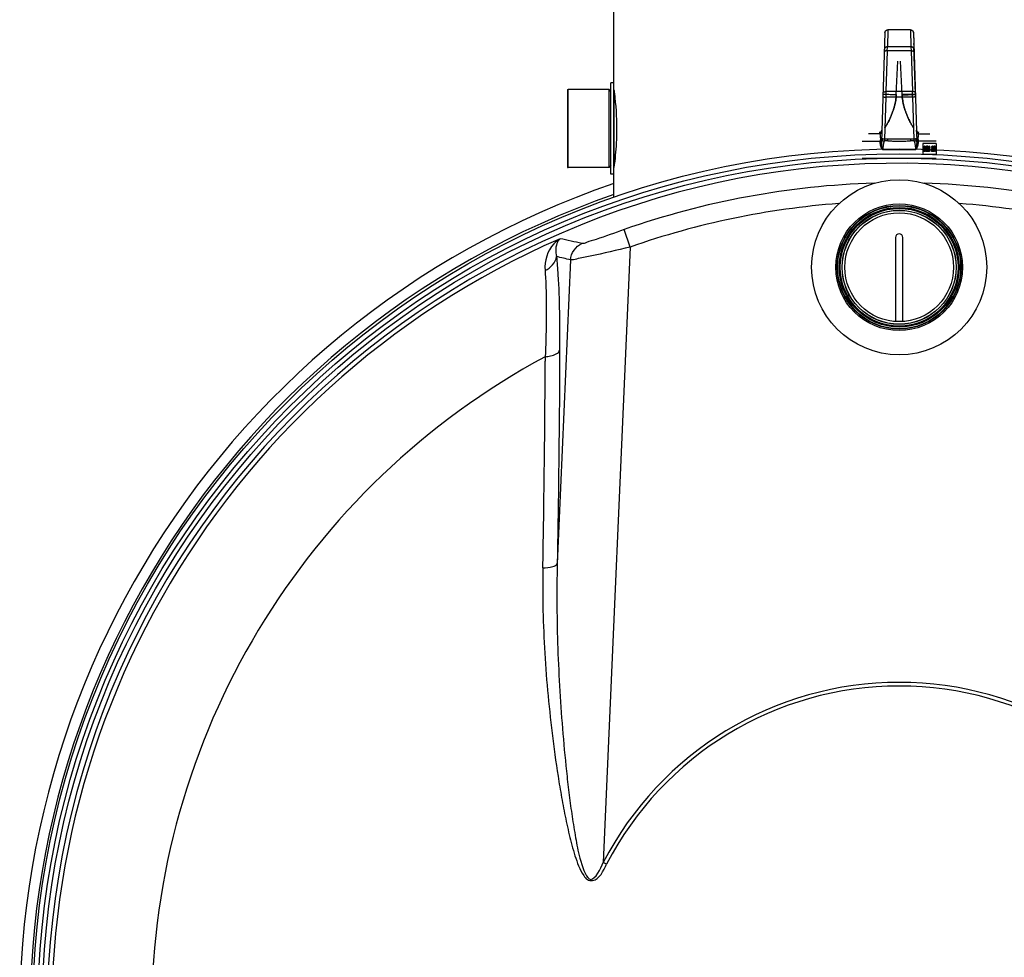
# Model space of a CAD drawing. Header units: millimetres. Extents: x 0 to 297, y 0 to 210.
# Tile 17 of 20: x 216 to 234, y 162 to 179. Entities that reach past the tile are written whole.
import ezdxf

# ---------------------------------------------------------------- set-up
doc = ezdxf.new("R2010")
doc.units = ezdxf.units.MM
doc.header["$LTSCALE"] = 16.335
doc.layers.get('0').update_dxf_attribs({"linetype": 'CONTINUOUS'})
for name, color, linetype in [('001-M31079-X02', 7, 'CONTINUOUS'), ('01_GLOBAL', 7, 'CONTINUOUS'), ('08_SURFACES', 7, 'CONTINUOUS'), ('AXES_REF', 7, 'CONTINUOUS')]:
    doc.layers.add(name, color=color, linetype=linetype)

msp = doc.modelspace()

# ---------------------------------------------------------------- linework, layer by layer
at = {"color": 7, "linetype": 'Continuous'}
for p, q in [((226.989, 176.503), (226.989, 178.243)), ((227.045, 178.243), (226.989, 178.243)), ((227.045, 176.503), (227.045, 178.243)), ((226.175, 176.627), (226.175, 178.119)), ((226.953, 178.115), (226.175, 178.119)), ((226.953, 176.63), (226.953, 178.115)), ((226.989, 178.08), (226.953, 178.115)), ((226.953, 176.63), (226.175, 176.627)), ((226.989, 176.666), (226.953, 176.63)), ((227.045, 176.503), (226.989, 176.503)), ((232.419, 175.294), (232.419, 173.69)), ((232.561, 173.69), (232.561, 175.294))]:
    msp.add_line(p, q, dxfattribs=at)
at = {"color": 9, "linetype": 'Continuous'}
for p, q in [((227.052, 176.684), (227.052, 178.061)), ((227.355, 175.11), (227.239, 175.444)), ((227.355, 175.11), (226.843, 163.365)), ((226.216, 174.866), (225.963, 169.067)), ((225.734, 173.016), (225.734, 172.932)), ((226.906, 163.332), (226.843, 163.365))]:
    msp.add_line(p, q, dxfattribs=at)
at = {"color": 7, "linetype": 'Continuous'}
for centre, radius in [((232.49, 160.444), 16.54), ((232.49, 160.444), 16.363), ((232.49, 174.725), 1.209), ((232.49, 174.725), 1.181), ((232.49, 174.725), 1.143), ((232.49, 174.725), 1.131), ((232.49, 174.725), 1.124), ((232.49, 174.725), 1.089), ((232.49, 174.725), 1.086), ((232.49, 174.725), 1.038)]:
    msp.add_circle(centre, radius, dxfattribs=at)
at = {"color": 9, "linetype": 'Continuous'}
for centre, radius in [((232.49, 160.444), 16.446), ((232.49, 174.725), 1.174)]:
    msp.add_circle(centre, radius, dxfattribs=at)
at = {"color": 7, "linetype": 'Continuous'}
for centre, radius, start, end in [((232.49, 160.444), 16.264, 262.157, 262.0955), ((232.49, 160.444), 16.788, 108.9261, 270), ((232.49, 175.294), 0.0707, 0, 180)]:
    msp.add_arc(centre, radius, start, end, dxfattribs=at)
at = {"color": 9, "linetype": 'Continuous'}
for centre, radius, start, end in [((232.49, 160.444), 15.893, 91.7143, 109.2953), ((232.49, 160.444), 15.893, 70.7047, 88.2848), ((232.49, 160.444), 15.54, 94.2387, 109.2953), ((232.49, 160.444), 15.54, 70.7047, 85.7616), ((232.49, 160.444), 16.178, 113.5873, 261.134), ((221.341, 153.188), 22.572, 76.9581, 78.0437), ((221.012, 153.437), 22.052, 76.3494, 77.0647), ((-45.91, 174.079), 271.646, 359.21219, 359.7581), ((-67.624, 174.357), 293.362, 358.95085, 359.21626), ((232.49, 160.444), 6.358, 27.3483, 152.6517), ((232.49, 160.444), 6.287, 27.3483, 152.6517)]:
    msp.add_arc(centre, radius, start, end, dxfattribs=at)
at = {"color": 7, "linetype": 'Continuous'}
for points, knots in [([(227.045, 178.114), (227.048, 178.092), (227.08, 177.846), (227.096, 177.598), (227.096, 177.373)], [0, 0, 0, 0, 0.091641, 1, 1, 1, 1]), ([(227.096, 177.373), (227.096, 177.281), (227.09, 177.033), (227.066, 176.786), (227.045, 176.631)], [0, 0, 0, 0, 0.37009, 1, 1, 1, 1])]:
    msp.add_open_spline(points, degree=3, knots=knots, dxfattribs=at)
at = {"color": 9, "linetype": 'Continuous'}
for points, knots in [([(227.239, 175.444), (227.061, 175.382), (226.821, 175.286), (226.556, 175.215), (226.463, 175.171), (226.434, 175.178)], [0, 0, 0, 0, 0.665154, 0.896249, 1, 1, 1, 1]), ([(226.017, 175.27), (225.972, 175.243), (225.792, 175.096), (225.715, 174.842), (225.73, 174.665)], [0, 0, 0, 0, 0.227163, 1, 1, 1, 1]), ([(226.017, 175.27), (225.999, 175.254), (225.927, 175.157), (225.925, 175.022), (225.949, 174.93)], [0, 0, 0, 0, 0.197709, 1, 1, 1, 1]), ([(227.355, 175.11), (227.1, 175.052), (226.759, 174.963), (226.382, 174.898), (226.255, 174.859), (226.216, 174.866)], [0, 0, 0, 0, 0.673757, 0.899264, 1, 1, 1, 1]), ([(225.949, 174.93), (225.961, 174.815), (226.006, 174.22), (226.011, 173.624), (226.009, 173.144)], [0, 0, 0, 0, 0.194185, 1, 1, 1, 1]), ([(225.73, 174.665), (225.739, 174.559), (225.765, 174.009), (225.752, 173.459), (225.734, 173.016)], [0, 0, 0, 0, 0.194424, 1, 1, 1, 1]), ([(225.734, 173.016), (225.769, 173.019), (225.864, 173.035), (225.993, 173.078), (226.009, 173.144)], [0, 0, 0, 0, 0.336112, 1, 1, 1, 1]), ([(226.009, 173.144), (226.008, 172.811), (226, 171.452), (225.982, 170.094), (225.963, 169.067)], [0, 0, 0, 0, 0.244793, 1, 1, 1, 1]), ([(225.689, 168.985), (225.679, 168.444), (225.7, 167.629), (225.784, 166.544), (225.874, 165.727), (225.97, 165.046), (226.064, 164.502), (226.144, 164.095), (226.24, 163.692), (226.338, 163.358), (226.445, 163.142), (226.53, 163.027), (226.756, 162.993), (226.843, 163.21), (226.906, 163.332)], [0, 0, 0, 0, 0.247063, 0.371579, 0.496694, 0.622351, 0.68536, 0.748466, 0.811641, 0.874788, 0.906204, 0.922182, 0.937441, 1, 1, 1, 1]), ([(225.689, 168.985), (225.752, 168.988), (225.84, 168.999), (225.952, 169.035), (225.963, 169.067)], [0, 0, 0, 0, 0.649615, 1, 1, 1, 1]), ([(225.963, 169.067), (225.95, 168.527), (225.958, 167.715), (226.009, 166.633), (226.068, 165.818), (226.133, 165.14), (226.198, 164.597), (226.252, 164.194), (226.324, 163.774), (226.388, 163.434), (226.589, 162.846), (226.793, 163.241), (226.843, 163.365)], [0, 0, 0, 0, 0.249087, 0.374206, 0.499675, 0.625458, 0.688455, 0.751509, 0.814604, 0.877681, 0.938403, 1, 1, 1, 1])]:
    msp.add_open_spline(points, degree=3, knots=knots, dxfattribs=at)
for points in [[(226.216, 174.866), (226.222, 174.993), (226.317, 175.129), (226.434, 175.178)], [(225.73, 174.665), (225.837, 174.706), (225.938, 174.816), (225.949, 174.93)]]:
    msp.add_open_spline(points, degree=3, dxfattribs=at)
at = {"layer": '001-M31079-X02', "color": 9, "linetype": 'Continuous'}
for p, q in [((232.219, 179.206), (232.15, 177.114)), ((232.219, 179.206), (232.219, 179.212)), ((232.276, 179.256), (232.265, 178.933)), ((232.276, 179.256), (232.276, 179.266)), ((232.276, 179.256), (232.276, 179.266)), ((232.705, 179.256), (232.276, 179.256)), ((232.705, 179.256), (232.705, 179.266)), ((232.705, 179.256), (232.705, 179.266)), ((232.705, 179.256), (232.715, 178.933)), ((232.263, 178.857), (232.265, 178.933)), ((232.715, 178.933), (232.265, 178.933)), ((232.715, 178.933), (232.717, 178.857)), ((232.263, 178.857), (232.238, 178.077)), ((232.717, 178.857), (232.263, 178.857)), ((232.717, 178.857), (232.743, 178.077)), ((232.18, 178.032), (232.435, 178.023)), ((232.238, 178.077), (232.236, 177.969)), ((232.743, 178.077), (232.238, 178.077)), ((232.8, 178.032), (232.546, 178.023)), ((232.745, 177.969), (232.743, 178.077)), ((232.236, 177.969), (232.209, 177.171)), ((232.745, 177.969), (232.236, 177.969)), ((232.745, 177.969), (232.771, 177.171)), ((232.118, 177.274), (231.902, 177.274)), ((232.158, 177.342), (232.158, 177.342)), ((232.158, 177.342), (232.158, 177.342)), ((232.823, 177.342), (232.823, 177.342)), ((232.862, 177.274), (233.078, 177.274)), ((231.783, 177.134), (232.13, 177.134)), ((232.209, 177.171), (232.209, 177.136)), ((232.274, 177.171), (232.209, 177.171)), ((232.274, 177.136), (232.209, 177.136)), ((232.274, 177.136), (232.274, 177.171)), ((232.706, 177.171), (232.706, 177.136)), ((232.771, 177.171), (232.706, 177.171)), ((232.771, 177.136), (232.706, 177.136)), ((232.771, 177.171), (232.771, 177.136)), ((233.197, 177.134), (232.851, 177.134)), ((232.804, 176.966), (232.177, 176.966))]:
    msp.add_line(p, q, dxfattribs=at)
at = {"layer": '001-M31079-X02', "color": 7, "linetype": 'Continuous'}
for p, q in [((232.761, 179.206), (232.761, 179.212)), ((232.761, 179.212), (232.83, 177.114)), ((232.765, 179.106), (232.765, 179.103)), ((232.773, 179.106), (232.765, 179.106)), ((232.765, 179.103), (232.765, 179.097)), ((232.773, 179.103), (232.765, 179.103)), ((232.773, 179.097), (232.765, 179.097)), ((232.773, 179.094), (232.765, 179.094)), ((232.773, 179.091), (232.765, 179.091)), ((232.773, 179.088), (232.765, 179.088)), ((232.773, 179.085), (232.765, 179.085)), ((232.773, 179.082), (232.765, 179.082)), ((232.773, 179.079), (232.765, 179.079)), ((232.773, 179.073), (232.766, 179.073)), ((232.773, 179.07), (232.766, 179.07)), ((232.773, 179.064), (232.766, 179.064)), ((232.773, 179.061), (232.766, 179.061)), ((232.773, 179.058), (232.766, 179.058)), ((232.773, 179.055), (232.766, 179.055)), ((232.773, 179.052), (232.766, 179.052)), ((232.773, 179.049), (232.766, 179.049)), ((232.773, 179.046), (232.767, 179.046)), ((232.767, 179.04), (232.767, 179.034)), ((232.773, 179.04), (232.767, 179.04)), ((232.773, 179.034), (232.767, 179.034)), ((232.773, 179.028), (232.767, 179.028)), ((232.773, 179.013), (232.768, 179.013)), ((232.773, 179.001), (232.768, 179.001)), ((232.773, 178.998), (232.768, 178.998)), ((232.768, 178.99), (232.768, 178.995)), ((232.773, 178.995), (232.768, 178.995)), ((232.768, 178.992), (232.768, 178.986)), ((232.773, 178.992), (232.768, 178.992)), ((232.773, 178.99), (232.768, 178.99)), ((232.773, 178.986), (232.768, 178.986)), ((232.773, 178.988), (232.769, 178.988)), ((232.769, 178.986), (232.769, 178.983)), ((232.773, 178.983), (232.769, 178.983)), ((232.769, 178.97), (232.769, 178.977)), ((232.773, 178.977), (232.769, 178.977)), ((232.773, 178.975), (232.769, 178.975)), ((232.769, 178.974), (232.769, 178.968)), ((232.773, 178.974), (232.769, 178.974)), ((232.773, 178.97), (232.769, 178.97)), ((232.773, 178.969), (232.769, 178.969)), ((232.769, 178.968), (232.769, 178.965)), ((232.773, 178.968), (232.769, 178.968)), ((232.773, 178.965), (232.769, 178.965)), ((232.773, 178.964), (232.769, 178.964)), ((232.773, 178.959), (232.769, 178.959)), ((232.773, 178.958), (232.769, 178.958)), ((232.773, 178.949), (232.77, 178.949)), ((232.77, 178.949), (232.773, 178.949)), ((232.773, 179.106), (232.773, 178.977)), ((232.773, 178.977), (232.773, 178.85)), ((232.8, 178.032), (232.771, 178.922)), ((232.8, 178.032), (232.771, 178.922)), ((232.773, 178.919), (232.771, 178.919)), ((232.771, 178.917), (232.771, 178.911)), ((232.773, 178.917), (232.771, 178.917)), ((232.771, 178.909), (232.771, 178.912)), ((232.773, 178.912), (232.771, 178.912)), ((232.773, 178.911), (232.771, 178.911)), ((232.771, 178.909), (232.773, 178.909)), ((232.773, 178.907), (232.771, 178.907)), ((232.771, 178.898), (232.771, 178.906)), ((232.773, 178.906), (232.771, 178.906)), ((232.773, 178.903), (232.771, 178.903)), ((232.771, 178.902), (232.771, 178.897)), ((232.773, 178.902), (232.771, 178.902)), ((232.773, 178.9), (232.771, 178.9)), ((232.773, 178.898), (232.771, 178.898)), ((232.773, 178.897), (232.772, 178.897)), ((232.773, 178.896), (232.772, 178.896)), ((232.773, 178.855), (232.772, 178.891)), ((232.773, 178.891), (232.772, 178.891)), ((232.773, 178.884), (232.772, 178.884)), ((232.773, 178.88), (232.772, 178.88)), ((232.772, 178.871), (232.773, 178.856)), ((232.773, 178.871), (232.772, 178.871)), ((232.773, 178.855), (232.773, 178.891)), ((232.435, 178.023), (232.464, 178.659)), ((232.435, 178.023), (232.464, 178.659)), ((232.546, 178.023), (232.516, 178.659)), ((232.546, 178.023), (232.516, 178.659)), ((232.434, 178.016), (232.435, 178.021)), ((232.435, 178.023), (232.435, 178.019)), ((232.546, 178.023), (232.546, 178.019)), ((232.546, 178.016), (232.546, 178.021)), ((232.824, 177.314), (232.823, 177.342)), ((232.824, 177.314), (232.83, 177.133)), ((232.129, 177.116), (232.13, 177.134)), ((232.13, 177.134), (232.129, 177.116)), ((232.83, 177.133), (232.83, 177.114)), ((232.83, 177.114), (232.83, 177.133)), ((232.83, 177.133), (232.83, 177.114)), ((232.851, 177.116), (232.851, 177.134)), ((232.851, 177.134), (232.851, 177.116)), ((232.941, 177.09), (232.941, 176.878)), ((233.195, 177.09), (232.941, 177.09)), ((233.195, 177.09), (233.195, 176.878)), ((233.195, 176.878), (232.941, 176.878)), ((232.96, 176.973), (232.961, 176.983)), ((232.96, 176.973), (232.96, 176.962)), ((232.966, 176.973), (232.96, 176.973)), ((232.961, 176.952), (232.96, 176.962)), ((232.966, 176.962), (232.96, 176.962)), ((232.961, 177.011), (232.962, 177.017)), ((232.971, 177.011), (232.961, 177.011)), ((232.961, 176.983), (232.963, 176.99)), ((232.967, 176.983), (232.961, 176.983)), ((232.963, 176.943), (232.961, 176.952)), ((232.972, 176.952), (232.961, 176.952)), ((232.962, 177.017), (232.964, 177.026)), ((232.973, 177.017), (232.962, 177.017)), ((232.963, 176.99), (232.967, 176.996)), ((232.963, 176.99), (232.97, 176.99)), ((232.964, 176.977), (232.963, 176.971)), ((232.963, 176.965), (232.963, 176.971)), ((232.963, 176.971), (232.97, 176.971)), ((232.963, 176.965), (232.964, 176.958)), ((232.97, 176.965), (232.963, 176.965)), ((232.967, 176.937), (232.963, 176.943)), ((232.97, 176.943), (232.963, 176.943)), ((232.964, 177.026), (232.968, 177.032)), ((232.97, 177.026), (232.964, 177.026)), ((232.966, 176.981), (232.964, 176.977)), ((232.97, 176.977), (232.964, 176.977)), ((232.964, 176.958), (232.966, 176.952)), ((232.97, 176.958), (232.964, 176.958)), ((232.966, 177.017), (232.965, 177.011)), ((232.969, 177.021), (232.966, 177.017)), ((232.968, 176.986), (232.966, 176.981)), ((232.966, 176.973), (232.967, 176.983)), ((232.972, 176.981), (232.966, 176.981)), ((232.966, 176.962), (232.966, 176.973)), ((232.967, 176.952), (232.966, 176.962)), ((232.966, 176.952), (232.968, 176.948)), ((232.967, 177.011), (232.968, 177.017)), ((232.967, 176.996), (232.971, 176.998)), ((232.973, 176.996), (232.967, 176.996)), ((232.967, 176.983), (232.97, 176.99)), ((232.97, 176.943), (232.967, 176.952)), ((232.971, 176.935), (232.967, 176.937)), ((232.973, 176.937), (232.967, 176.937)), ((232.968, 177.032), (232.972, 177.034)), ((232.974, 177.032), (232.968, 177.032)), ((232.968, 177.017), (232.97, 177.026)), ((232.97, 176.988), (232.968, 176.986)), ((232.974, 176.986), (232.968, 176.986)), ((232.968, 176.948), (232.97, 176.946)), ((232.974, 176.948), (232.968, 176.948)), ((232.971, 177.023), (232.969, 177.021)), ((232.975, 177.021), (232.969, 177.021)), ((232.97, 177.026), (232.974, 177.032)), ((232.97, 176.99), (232.973, 176.996)), ((232.982, 176.988), (232.97, 176.988)), ((232.972, 176.981), (232.97, 176.977)), ((232.97, 176.977), (232.97, 176.971)), ((232.97, 176.971), (232.97, 176.965)), ((232.97, 176.965), (232.97, 176.958)), ((232.97, 176.958), (232.972, 176.952)), ((232.982, 176.946), (232.97, 176.946)), ((232.973, 176.937), (232.97, 176.943)), ((232.982, 177.023), (232.971, 177.023)), ((232.973, 177.017), (232.971, 177.011)), ((232.981, 176.998), (232.971, 176.998)), ((232.981, 176.935), (232.971, 176.935)), ((232.981, 177.034), (232.972, 177.034)), ((232.974, 176.986), (232.972, 176.981)), ((232.972, 176.952), (232.974, 176.948)), ((232.975, 177.021), (232.973, 177.017)), ((232.973, 176.996), (232.977, 176.998)), ((232.977, 176.935), (232.973, 176.937)), ((232.974, 177.032), (232.978, 177.034)), ((232.976, 176.988), (232.974, 176.986)), ((232.974, 176.948), (232.976, 176.946)), ((232.975, 177.034), (232.979, 177.032)), ((232.977, 177.023), (232.975, 177.021)), ((232.975, 176.998), (232.979, 176.996)), ((232.979, 176.937), (232.975, 176.935)), ((232.978, 177.021), (232.976, 177.023)), ((232.978, 176.986), (232.976, 176.988)), ((232.976, 176.946), (232.978, 176.948)), ((232.98, 177.017), (232.978, 177.021)), ((232.984, 177.021), (232.978, 177.021)), ((232.98, 176.981), (232.978, 176.986)), ((232.984, 176.986), (232.978, 176.986)), ((232.978, 176.948), (232.98, 176.952)), ((232.984, 176.948), (232.978, 176.948)), ((232.979, 177.032), (232.982, 177.026)), ((232.985, 177.032), (232.979, 177.032)), ((232.979, 176.996), (232.983, 176.988)), ((232.985, 176.996), (232.979, 176.996)), ((232.982, 176.943), (232.979, 176.937)), ((232.985, 176.937), (232.979, 176.937)), ((232.982, 177.011), (232.98, 177.017)), ((232.991, 177.017), (232.98, 177.017)), ((232.982, 176.977), (232.98, 176.981)), ((232.986, 176.981), (232.98, 176.981)), ((232.98, 176.952), (232.982, 176.958)), ((232.991, 176.952), (232.98, 176.952)), ((232.981, 177.034), (232.985, 177.032)), ((232.981, 176.998), (232.985, 176.996)), ((232.985, 176.937), (232.981, 176.935)), ((232.982, 177.026), (232.985, 177.017)), ((232.989, 177.026), (232.982, 177.026)), ((232.984, 177.021), (232.982, 177.023)), ((232.982, 177.005), (232.982, 177.011)), ((232.988, 177.011), (232.982, 177.011)), ((232.983, 176.992), (232.982, 177.005)), ((232.989, 177.005), (232.982, 177.005)), ((232.984, 176.986), (232.982, 176.988)), ((232.982, 176.971), (232.982, 176.977)), ((232.993, 176.977), (232.982, 176.977)), ((232.982, 176.971), (232.982, 176.965)), ((232.989, 176.971), (232.982, 176.971)), ((232.982, 176.958), (232.982, 176.965)), ((232.989, 176.965), (232.982, 176.965)), ((232.988, 176.958), (232.982, 176.958)), ((232.985, 176.952), (232.982, 176.943)), ((232.982, 176.946), (232.984, 176.948)), ((232.989, 176.943), (232.982, 176.943)), ((232.983, 176.992), (232.983, 176.988)), ((232.993, 176.992), (232.983, 176.992)), ((232.989, 176.988), (232.983, 176.988)), ((232.986, 177.017), (232.984, 177.021)), ((232.986, 176.981), (232.984, 176.986)), ((232.984, 176.948), (232.986, 176.952)), ((232.985, 177.032), (232.989, 177.026)), ((232.985, 177.017), (232.986, 177.007)), ((232.985, 176.996), (232.989, 176.988)), ((232.986, 176.962), (232.985, 176.952)), ((232.989, 176.943), (232.985, 176.937)), ((232.988, 177.011), (232.986, 177.017)), ((232.986, 177.007), (232.987, 176.992)), ((232.992, 177.007), (232.986, 177.007)), ((232.988, 176.977), (232.986, 176.981)), ((232.987, 176.977), (232.986, 176.962)), ((232.992, 176.962), (232.986, 176.962)), ((232.986, 176.952), (232.988, 176.958)), ((232.987, 176.977), (232.987, 176.992)), ((232.989, 177.005), (232.988, 177.011)), ((232.989, 176.971), (232.988, 176.977)), ((232.988, 176.958), (232.989, 176.965)), ((232.989, 177.026), (232.991, 177.017)), ((232.989, 176.992), (232.989, 177.005)), ((232.989, 176.988), (232.989, 176.992)), ((232.989, 176.965), (232.989, 176.971)), ((232.991, 176.952), (232.989, 176.943)), ((232.991, 177.017), (232.992, 177.007)), ((232.992, 176.962), (232.991, 176.952)), ((232.992, 177.007), (232.993, 176.992)), ((232.993, 176.977), (232.992, 176.962)), ((232.993, 176.992), (232.993, 176.977)), ((232.993, 176.967), (232.994, 176.975)), ((232.993, 176.967), (232.993, 176.958)), ((233.003, 176.967), (232.993, 176.967)), ((232.994, 176.952), (232.993, 176.958)), ((233.003, 176.958), (232.993, 176.958)), ((232.994, 177.011), (232.995, 177.019)), ((232.994, 177.011), (232.994, 177.007)), ((233.004, 177.011), (232.994, 177.011)), ((232.995, 176.998), (232.994, 177.007)), ((233.004, 177.007), (232.994, 177.007)), ((232.994, 176.975), (232.995, 176.981)), ((233.005, 176.975), (232.994, 176.975)), ((232.995, 176.946), (232.994, 176.952)), ((232.994, 176.952), (233, 176.952)), ((232.995, 177.019), (232.998, 177.028)), ((233.001, 177.019), (232.995, 177.019)), ((232.996, 176.992), (232.995, 176.998)), ((233.005, 176.998), (232.995, 176.998)), ((232.995, 176.981), (232.999, 176.986)), ((233.002, 176.981), (232.995, 176.981)), ((232.998, 176.941), (232.995, 176.946)), ((233.002, 176.946), (232.995, 176.946)), ((232.999, 176.986), (232.996, 176.992)), ((233.002, 176.992), (232.996, 176.992)), ((232.998, 176.975), (232.997, 176.967)), ((232.997, 176.958), (232.997, 176.967)), ((232.997, 176.958), (232.998, 176.954)), ((232.998, 177.028), (233.001, 177.032)), ((233.004, 177.028), (232.998, 177.028)), ((232.999, 177.017), (232.998, 177.011)), ((232.998, 177.007), (232.998, 177.011)), ((232.998, 177.007), (232.999, 176.998)), ((233.001, 176.979), (232.998, 176.975)), ((232.998, 176.954), (232.999, 176.95)), ((233.004, 176.954), (232.998, 176.954)), ((233.001, 176.937), (232.998, 176.941)), ((233.004, 176.941), (232.998, 176.941)), ((233.001, 177.021), (232.999, 177.017)), ((233.005, 177.017), (232.999, 177.017)), ((232.999, 176.998), (233.001, 176.994)), ((233.005, 176.986), (232.999, 176.986)), ((232.999, 176.967), (233, 176.975)), ((232.999, 176.958), (232.999, 176.967)), ((233, 176.952), (232.999, 176.958)), ((232.999, 176.95), (233.001, 176.948)), ((233.005, 176.95), (232.999, 176.95)), ((233, 177.011), (233.001, 177.019)), ((233, 177.007), (233, 177.011)), ((233.001, 176.998), (233, 177.007)), ((233, 176.975), (233.002, 176.981)), ((233.002, 176.946), (233, 176.952)), ((233.001, 177.032), (233.006, 177.034)), ((233.007, 177.032), (233.001, 177.032)), ((233.001, 177.019), (233.004, 177.028)), ((233.005, 177.023), (233.001, 177.021)), ((233.008, 177.021), (233.001, 177.021)), ((233.002, 176.992), (233.001, 176.998)), ((233.001, 176.994), (233.005, 176.99)), ((233.007, 176.994), (233.001, 176.994)), ((233.005, 176.981), (233.001, 176.979)), ((233.007, 176.979), (233.001, 176.979)), ((233.001, 176.948), (233.004, 176.946)), ((233.007, 176.948), (233.001, 176.948)), ((233.004, 176.935), (233.001, 176.937)), ((233.007, 176.937), (233.001, 176.937)), ((233.005, 176.986), (233.002, 176.992)), ((233.002, 176.981), (233.005, 176.986)), ((233.004, 176.941), (233.002, 176.946)), ((233.005, 176.975), (233.003, 176.967)), ((233.003, 176.967), (233.003, 176.958)), ((233.003, 176.958), (233.004, 176.954)), ((233.004, 177.028), (233.007, 177.032)), ((233.005, 177.017), (233.004, 177.011)), ((233.004, 177.011), (233.004, 177.007)), ((233.004, 177.007), (233.005, 176.998)), ((233.004, 176.954), (233.005, 176.95)), ((233.015, 176.946), (233.004, 176.946)), ((233.007, 176.937), (233.004, 176.941)), ((233.016, 176.935), (233.004, 176.935)), ((233.015, 177.023), (233.005, 177.023)), ((233.008, 177.021), (233.005, 177.017)), ((233.005, 176.998), (233.007, 176.994)), ((233.015, 176.99), (233.005, 176.99)), ((233.015, 176.981), (233.005, 176.981)), ((233.007, 176.979), (233.005, 176.975)), ((233.005, 176.95), (233.007, 176.948)), ((233.014, 177.034), (233.006, 177.034)), ((233.007, 177.032), (233.012, 177.034)), ((233.007, 176.994), (233.011, 176.99)), ((233.011, 176.981), (233.007, 176.979)), ((233.007, 176.948), (233.011, 176.946)), ((233.01, 176.935), (233.007, 176.937)), ((233.008, 177.034), (233.013, 177.032)), ((233.011, 177.023), (233.008, 177.021)), ((233.012, 177.021), (233.008, 177.023)), ((233.008, 176.981), (233.008, 176.99)), ((233.009, 176.946), (233.013, 176.948)), ((233.013, 176.937), (233.01, 176.935)), ((233.014, 177.017), (233.012, 177.021)), ((233.018, 177.021), (233.012, 177.021)), ((233.013, 177.032), (233.016, 177.028)), ((233.019, 177.032), (233.013, 177.032)), ((233.013, 176.948), (233.014, 176.95)), ((233.019, 176.948), (233.013, 176.948)), ((233.016, 176.941), (233.013, 176.937)), ((233.019, 176.937), (233.013, 176.937)), ((233.014, 177.034), (233.019, 177.032)), ((233.016, 177.011), (233.014, 177.017)), ((233.021, 177.017), (233.014, 177.017)), ((233.014, 176.95), (233.016, 176.954)), ((233.021, 176.95), (233.014, 176.95)), ((233.018, 177.021), (233.015, 177.023)), ((233.015, 176.99), (233.015, 176.981)), ((233.015, 176.946), (233.019, 176.948)), ((233.016, 177.028), (233.019, 177.019)), ((233.022, 177.028), (233.016, 177.028)), ((233.026, 177.011), (233.016, 177.011)), ((233.016, 176.954), (233.017, 176.958)), ((233.022, 176.954), (233.016, 176.954)), ((233.018, 176.946), (233.016, 176.941)), ((233.022, 176.941), (233.016, 176.941)), ((233.019, 176.937), (233.016, 176.935)), ((233.027, 176.958), (233.017, 176.958)), ((233.021, 177.017), (233.018, 177.021)), ((233.02, 176.952), (233.018, 176.946)), ((233.024, 176.946), (233.018, 176.946)), ((233.019, 177.032), (233.022, 177.028)), ((233.019, 177.019), (233.02, 177.011)), ((233.025, 177.019), (233.019, 177.019)), ((233.019, 176.948), (233.021, 176.95)), ((233.022, 176.941), (233.019, 176.937)), ((233.02, 176.958), (233.02, 176.952)), ((233.026, 176.952), (233.02, 176.952)), ((233.022, 177.011), (233.021, 177.017)), ((233.021, 176.95), (233.022, 176.954)), ((233.022, 177.028), (233.025, 177.019)), ((233.022, 176.954), (233.023, 176.958)), ((233.024, 176.946), (233.022, 176.941)), ((233.026, 176.952), (233.024, 176.946)), ((233.025, 177.019), (233.026, 177.011)), ((233.027, 176.958), (233.026, 176.952)), ((233.027, 177.034), (233.027, 176.935)), ((233.04, 177.034), (233.027, 177.034)), ((233.037, 176.935), (233.027, 176.935)), ((233.031, 176.935), (233.031, 177.013)), ((233.042, 176.935), (233.031, 177.013)), ((233.037, 177.013), (233.031, 177.013)), ((233.033, 176.935), (233.033, 177.034)), ((233.033, 177.034), (233.045, 176.946)), ((233.037, 177.013), (233.037, 176.935)), ((233.048, 176.935), (233.037, 177.013)), ((233.04, 177.034), (233.051, 176.946)), ((233.054, 176.935), (233.042, 176.935)), ((233.045, 176.946), (233.056, 177.034)), ((233.051, 176.946), (233.045, 176.946)), ((233.059, 177.013), (233.048, 176.935)), ((233.051, 176.946), (233.063, 177.034)), ((233.065, 177.013), (233.054, 176.935)), ((233.069, 177.034), (233.056, 177.034)), ((233.059, 177.013), (233.059, 176.935)), ((233.065, 177.013), (233.059, 177.013)), ((233.069, 176.935), (233.059, 176.935)), ((233.063, 176.935), (233.063, 177.034)), ((233.065, 176.935), (233.065, 177.013)), ((233.069, 177.034), (233.069, 176.935)), ((233.106, 176.969), (233.107, 176.977)), ((233.106, 176.969), (233.106, 176.958)), ((233.112, 176.969), (233.106, 176.969)), ((233.107, 176.95), (233.106, 176.958)), ((233.112, 176.958), (233.106, 176.958)), ((233.107, 176.977), (233.11, 176.986)), ((233.114, 176.977), (233.107, 176.977)), ((233.11, 176.941), (233.107, 176.95)), ((233.114, 176.95), (233.107, 176.95)), ((233.108, 177.011), (233.109, 177.017)), ((233.108, 177.011), (233.119, 177.011)), ((233.109, 177.017), (233.111, 177.026)), ((233.115, 177.017), (233.109, 177.017)), ((233.11, 176.986), (233.113, 176.99)), ((233.117, 176.986), (233.11, 176.986)), ((233.112, 176.973), (233.11, 176.967)), ((233.11, 176.96), (233.11, 176.967)), ((233.117, 176.967), (233.11, 176.967)), ((233.11, 176.96), (233.112, 176.954)), ((233.117, 176.96), (233.11, 176.96)), ((233.113, 176.937), (233.11, 176.941)), ((233.117, 176.941), (233.11, 176.941)), ((233.111, 177.026), (233.114, 177.032)), ((233.117, 177.026), (233.111, 177.026)), ((233.114, 176.977), (233.112, 176.973)), ((233.112, 176.969), (233.114, 176.977)), ((233.118, 176.973), (233.112, 176.973)), ((233.112, 176.958), (233.112, 176.969)), ((233.114, 176.95), (233.112, 176.958)), ((233.112, 176.954), (233.114, 176.95)), ((233.118, 176.954), (233.112, 176.954)), ((233.115, 177.019), (233.113, 177.015)), ((233.113, 177.015), (233.113, 177.011)), ((233.12, 177.015), (233.113, 177.015)), ((233.113, 176.99), (233.117, 176.992)), ((233.12, 176.99), (233.113, 176.99)), ((233.117, 176.935), (233.113, 176.937)), ((233.12, 176.937), (233.113, 176.937)), ((233.114, 177.032), (233.118, 177.034)), ((233.12, 177.032), (233.114, 177.032)), ((233.114, 177.011), (233.115, 177.017)), ((233.114, 176.977), (233.117, 176.986)), ((233.117, 176.979), (233.114, 176.977)), ((233.12, 176.977), (233.114, 176.977)), ((233.117, 176.941), (233.114, 176.95)), ((233.114, 176.95), (233.117, 176.948)), ((233.12, 176.95), (233.114, 176.95)), ((233.115, 177.017), (233.117, 177.026)), ((233.117, 177.021), (233.115, 177.019)), ((233.121, 177.019), (233.115, 177.019)), ((233.117, 177.026), (233.12, 177.032)), ((233.128, 177.021), (233.117, 177.021)), ((233.128, 176.992), (233.117, 176.992)), ((233.117, 176.986), (233.12, 176.99)), ((233.128, 176.979), (233.117, 176.979)), ((233.118, 176.973), (233.117, 176.967)), ((233.117, 176.967), (233.117, 176.96)), ((233.117, 176.96), (233.118, 176.954)), ((233.13, 176.948), (233.117, 176.948)), ((233.12, 176.937), (233.117, 176.941)), ((233.13, 176.935), (233.117, 176.935)), ((233.128, 177.034), (233.118, 177.034)), ((233.12, 176.977), (233.118, 176.973)), ((233.118, 176.954), (233.12, 176.95)), ((233.12, 177.015), (233.119, 177.011)), ((233.12, 177.032), (233.124, 177.034)), ((233.121, 177.019), (233.12, 177.015)), ((233.12, 176.99), (233.123, 176.992)), ((233.123, 176.979), (233.12, 176.977)), ((233.12, 176.95), (233.123, 176.948)), ((233.123, 176.935), (233.12, 176.937)), ((233.123, 177.021), (233.121, 177.019)), ((233.122, 177.034), (233.125, 177.032)), ((233.124, 177.019), (233.122, 177.021)), ((233.122, 176.992), (233.124, 176.994)), ((233.125, 176.981), (233.122, 176.979)), ((233.123, 176.948), (233.126, 176.95)), ((233.127, 176.937), (233.123, 176.935)), ((233.126, 177.015), (233.124, 177.019)), ((233.13, 177.019), (233.124, 177.019)), ((233.124, 176.994), (233.126, 176.998)), ((233.13, 176.994), (233.124, 176.994)), ((233.125, 177.032), (233.128, 177.028)), ((233.131, 177.032), (233.125, 177.032)), ((233.128, 176.986), (233.125, 176.981)), ((233.131, 176.981), (233.125, 176.981)), ((233.127, 177.009), (233.126, 177.015)), ((233.133, 177.015), (233.126, 177.015)), ((233.126, 176.998), (233.127, 177.005)), ((233.133, 176.998), (233.126, 176.998)), ((233.126, 176.95), (233.129, 176.956)), ((233.133, 176.95), (233.126, 176.95)), ((233.127, 177.009), (233.127, 177.005)), ((233.133, 177.009), (233.127, 177.009)), ((233.133, 177.005), (233.127, 177.005)), ((233.131, 176.943), (233.127, 176.937)), ((233.133, 176.937), (233.127, 176.937)), ((233.128, 177.034), (233.131, 177.032)), ((233.128, 177.028), (233.131, 177.019)), ((233.134, 177.028), (233.128, 177.028)), ((233.13, 177.019), (233.128, 177.021)), ((233.128, 176.992), (233.13, 176.994)), ((233.131, 176.994), (233.128, 176.986)), ((233.134, 176.986), (233.128, 176.986)), ((233.131, 176.981), (233.128, 176.979)), ((233.129, 176.956), (233.129, 176.962)), ((233.14, 176.962), (233.129, 176.962)), ((233.135, 176.956), (233.129, 176.956)), ((233.133, 177.015), (233.13, 177.019)), ((233.13, 176.994), (233.133, 176.998)), ((233.13, 176.948), (233.133, 176.95)), ((233.133, 176.937), (233.13, 176.935)), ((233.131, 177.032), (233.134, 177.028)), ((233.131, 177.019), (233.132, 177.011)), ((233.137, 177.019), (233.131, 177.019)), ((233.132, 177.002), (233.131, 176.994)), ((233.137, 176.994), (233.131, 176.994)), ((233.134, 176.986), (233.131, 176.981)), ((233.133, 176.954), (233.131, 176.943)), ((233.137, 176.943), (233.131, 176.943)), ((233.132, 177.002), (233.132, 177.011)), ((233.138, 177.011), (233.132, 177.011)), ((233.138, 177.002), (233.132, 177.002)), ((233.133, 177.009), (233.133, 177.015)), ((233.133, 177.005), (233.133, 177.009)), ((233.133, 176.998), (233.133, 177.005)), ((233.134, 176.962), (233.133, 176.954)), ((233.133, 176.95), (233.135, 176.956)), ((233.139, 176.954), (233.133, 176.954)), ((233.137, 176.943), (233.133, 176.937)), ((233.134, 177.028), (233.137, 177.019)), ((233.137, 176.994), (233.134, 176.986)), ((233.135, 176.956), (233.136, 176.962)), ((233.137, 177.019), (233.138, 177.011)), ((233.138, 177.002), (233.137, 176.994)), ((233.139, 176.954), (233.137, 176.943)), ((233.138, 177.011), (233.138, 177.002)), ((233.14, 176.962), (233.139, 176.954)), ((233.14, 176.935), (233.147, 176.983)), ((233.152, 176.935), (233.14, 176.935)), ((233.141, 177.011), (233.142, 177.017)), ((233.141, 177.011), (233.141, 177.002)), ((233.152, 177.011), (233.141, 177.011)), ((233.142, 176.996), (233.141, 177.002)), ((233.147, 177.002), (233.141, 177.002)), ((233.142, 177.017), (233.144, 177.026)), ((233.152, 177.017), (233.142, 177.017)), ((233.144, 176.988), (233.142, 176.996)), ((233.148, 176.996), (233.142, 176.996)), ((233.144, 177.026), (233.147, 177.032)), ((233.15, 177.026), (233.144, 177.026)), ((233.147, 176.983), (233.144, 176.988)), ((233.15, 176.988), (233.144, 176.988)), ((233.146, 177.017), (233.145, 177.011)), ((233.145, 177.005), (233.145, 177.011)), ((233.145, 177.005), (233.146, 176.998)), ((233.152, 177.005), (233.145, 177.005)), ((233.152, 176.979), (233.145, 176.935)), ((233.148, 177.021), (233.146, 177.017)), ((233.146, 176.998), (233.148, 176.994)), ((233.152, 176.998), (233.146, 176.998)), ((233.146, 176.935), (233.153, 176.983)), ((233.147, 177.032), (233.151, 177.034)), ((233.153, 177.032), (233.147, 177.032)), ((233.147, 177.011), (233.148, 177.017)), ((233.147, 177.011), (233.147, 177.002)), ((233.148, 176.996), (233.147, 177.002)), ((233.153, 176.983), (233.147, 176.983)), ((233.148, 177.017), (233.15, 177.026)), ((233.15, 177.023), (233.148, 177.021)), ((233.154, 177.021), (233.148, 177.021)), ((233.15, 176.988), (233.148, 176.996)), ((233.148, 176.994), (233.15, 176.992)), ((233.154, 176.994), (233.148, 176.994)), ((233.15, 177.026), (233.153, 177.032)), ((233.171, 177.023), (233.15, 177.023)), ((233.15, 176.992), (233.171, 176.992)), ((233.153, 176.983), (233.15, 176.988)), ((233.175, 177.034), (233.151, 177.034)), ((233.154, 177.021), (233.152, 177.017)), ((233.152, 177.017), (233.152, 177.011)), ((233.152, 177.011), (233.152, 177.005)), ((233.152, 177.005), (233.152, 176.998)), ((233.152, 176.998), (233.154, 176.994)), ((233.158, 176.979), (233.152, 176.935)), ((233.152, 176.979), (233.171, 176.979)), ((233.153, 177.032), (233.157, 177.034)), ((233.156, 177.023), (233.154, 177.021)), ((233.154, 176.994), (233.156, 176.992)), ((233.164, 177.023), (233.164, 176.992)), ((233.164, 176.979), (233.164, 176.935)), ((233.175, 176.935), (233.164, 176.935)), ((233.169, 176.935), (233.169, 177.034)), ((233.171, 176.992), (233.171, 177.023)), ((233.171, 176.979), (233.171, 176.935)), ((233.175, 176.935), (233.175, 177.034)), ((231.783, 176.807), (233.197, 176.807))]:
    msp.add_line(p, q, dxfattribs=at)
at = {"layer": '001-M31079-X02', "color": 9, "linetype": 'Continuous'}
for points in [[(232.158, 177.342), (232.158, 177.342), (232.158, 177.342)], [(232.823, 177.342), (232.822, 177.342), (232.822, 177.342), (232.822, 177.342)]]:
    msp.add_lwpolyline(points, dxfattribs=at)
for centre, radius, start, end in [((232.115, 177.344), 0.0424, 277.9736, 358.0514), ((232.865, 177.344), 0.0424, 181.9488, 262.0269), ((232.209, 177.192), 0.0566, 178.1099, 270), ((232.771, 177.192), 0.0566, 270, 1.8901)]:
    msp.add_arc(centre, radius, start, end, dxfattribs=at)
for points, knots in [([(232.219, 179.206), (232.219, 179.209), (232.22, 179.215), (232.223, 179.223), (232.227, 179.231), (232.233, 179.239), (232.24, 179.245), (232.248, 179.25), (232.257, 179.253), (232.266, 179.256), (232.272, 179.256), (232.276, 179.256)], [0, 0, 0, 0, 0.106813, 0.214154, 0.322472, 0.4321, 0.543208, 0.655792, 0.769679, 0.884556, 1, 1, 1, 1]), ([(232.705, 179.256), (232.708, 179.256), (232.714, 179.256), (232.724, 179.253), (232.733, 179.25), (232.741, 179.245), (232.748, 179.239), (232.753, 179.231), (232.758, 179.223), (232.76, 179.215), (232.761, 179.209), (232.761, 179.206)], [0, 0, 0, 0, 0.115443, 0.230318, 0.344204, 0.456787, 0.567894, 0.677521, 0.78584, 0.893181, 1, 1, 1, 1]), ([(232.265, 178.933), (232.262, 178.933), (232.255, 178.933), (232.246, 178.931), (232.237, 178.927), (232.229, 178.922), (232.222, 178.916), (232.216, 178.909), (232.212, 178.9), (232.209, 178.892), (232.209, 178.886), (232.208, 178.883)], [0, 0, 0, 0, 0.115443, 0.230319, 0.344206, 0.456789, 0.567896, 0.677523, 0.785842, 0.893182, 1, 1, 1, 1]), ([(232.772, 178.883), (232.772, 178.886), (232.771, 178.892), (232.768, 178.9), (232.764, 178.908), (232.759, 178.915), (232.752, 178.922), (232.744, 178.927), (232.735, 178.93), (232.725, 178.933), (232.719, 178.933), (232.715, 178.933)], [0, 0, 0, 0, 0.106197, 0.212482, 0.316463, 0.423719, 0.533532, 0.647096, 0.762514, 0.881834, 1, 1, 1, 1]), ([(232.263, 178.857), (232.26, 178.857), (232.254, 178.857), (232.245, 178.856), (232.236, 178.855), (232.228, 178.853), (232.221, 178.851), (232.215, 178.848), (232.211, 178.845), (232.208, 178.841), (232.207, 178.838), (232.207, 178.837)], [0, 0, 0, 0, 0.151866, 0.299114, 0.434552, 0.562245, 0.6779, 0.780128, 0.866102, 0.938515, 1, 1, 1, 1]), ([(232.717, 178.857), (232.72, 178.857), (232.727, 178.857), (232.736, 178.856), (232.744, 178.855), (232.752, 178.853), (232.759, 178.851), (232.765, 178.848), (232.77, 178.845), (232.773, 178.841), (232.773, 178.838), (232.773, 178.837)], [0, 0, 0, 0, 0.151866, 0.299115, 0.434553, 0.562246, 0.677901, 0.780128, 0.866103, 0.938515, 1, 1, 1, 1]), ([(232.179, 177.993), (232.179, 177.991), (232.18, 177.989), (232.182, 177.985), (232.187, 177.981), (232.192, 177.978), (232.199, 177.975), (232.207, 177.973), (232.216, 177.971), (232.226, 177.97), (232.232, 177.969), (232.236, 177.969)], [0, 0, 0, 0, 0.059646, 0.128613, 0.212316, 0.312477, 0.428507, 0.558425, 0.699352, 0.847821, 1, 1, 1, 1]), ([(232.434, 178.016), (232.419, 178.017), (232.388, 178.018), (232.341, 178.019), (232.296, 178.02), (232.262, 178.021), (232.237, 178.022), (232.222, 178.022), (232.209, 178.022), (232.199, 178.022), (232.191, 178.022), (232.185, 178.022), (232.183, 178.022), (232.181, 178.022), (232.181, 178.022), (232.18, 178.022), (232.18, 178.022)], [0, 0, 0, 0, 0.182955, 0.36976, 0.549102, 0.708769, 0.777753, 0.838105, 0.889054, 0.930258, 0.961585, 0.983302, 0.99068, 0.995846, 0.998902, 1, 1, 1, 1]), ([(232.181, 178.058), (232.181, 178.059), (232.182, 178.062), (232.185, 178.065), (232.189, 178.068), (232.195, 178.071), (232.202, 178.074), (232.21, 178.076), (232.219, 178.077), (232.228, 178.077), (232.235, 178.078), (232.238, 178.077)], [0, 0, 0, 0, 0.059973, 0.129055, 0.212627, 0.312474, 0.42812, 0.557711, 0.698503, 0.847166, 1, 1, 1, 1]), ([(232.434, 178.016), (232.434, 177.999), (232.431, 177.963), (232.424, 177.909), (232.413, 177.854), (232.4, 177.799), (232.384, 177.744), (232.366, 177.691), (232.347, 177.64), (232.327, 177.592), (232.307, 177.548), (232.287, 177.509), (232.27, 177.476), (232.253, 177.448), (232.24, 177.426), (232.229, 177.408), (232.223, 177.399), (232.213, 177.385), (232.223, 177.399), (232.229, 177.408), (232.24, 177.426), (232.253, 177.448), (232.27, 177.476), (232.287, 177.509), (232.307, 177.548), (232.327, 177.592), (232.347, 177.64), (232.366, 177.691), (232.384, 177.744), (232.4, 177.799), (232.413, 177.854), (232.424, 177.909), (232.431, 177.963), (232.434, 177.999), (232.434, 178.016)], [0, 0, 0, 0, 0.039301, 0.079801, 0.121473, 0.163907, 0.206514, 0.248688, 0.28962, 0.328467, 0.36444, 0.396862, 0.425222, 0.449191, 0.468617, 0.483486, 0.493894, 0.5, 0.506106, 0.516514, 0.531383, 0.550809, 0.574779, 0.603138, 0.635561, 0.671534, 0.71038, 0.751313, 0.793487, 0.836094, 0.878527, 0.9202, 0.960699, 1, 1, 1, 1]), ([(232.434, 178.016), (232.434, 177.999), (232.431, 177.963), (232.424, 177.909), (232.413, 177.854), (232.4, 177.799), (232.384, 177.744), (232.366, 177.691), (232.347, 177.64), (232.327, 177.592), (232.307, 177.548), (232.287, 177.509), (232.27, 177.476), (232.253, 177.448), (232.24, 177.426), (232.229, 177.408), (232.223, 177.399), (232.213, 177.385), (232.223, 177.399), (232.229, 177.408), (232.24, 177.426), (232.253, 177.448), (232.27, 177.476), (232.287, 177.509), (232.307, 177.548), (232.327, 177.592), (232.347, 177.64), (232.366, 177.691), (232.384, 177.744), (232.4, 177.799), (232.413, 177.854), (232.424, 177.909), (232.431, 177.963), (232.434, 177.999), (232.434, 178.016)], [0, 0, 0, 0, 0.039301, 0.079801, 0.121473, 0.163907, 0.206514, 0.248688, 0.28962, 0.328467, 0.36444, 0.396862, 0.425222, 0.449191, 0.468617, 0.483486, 0.493894, 0.5, 0.506106, 0.516514, 0.531383, 0.550809, 0.574779, 0.603138, 0.635561, 0.671534, 0.71038, 0.751313, 0.793487, 0.836094, 0.878527, 0.9202, 0.960699, 1, 1, 1, 1]), ([(232.546, 178.016), (232.561, 178.017), (232.593, 178.018), (232.639, 178.019), (232.684, 178.02), (232.719, 178.021), (232.743, 178.022), (232.758, 178.022), (232.771, 178.022), (232.782, 178.022), (232.79, 178.022), (232.795, 178.022), (232.798, 178.022), (232.799, 178.022), (232.8, 178.022), (232.8, 178.022), (232.8, 178.022)], [0, 0, 0, 0, 0.182955, 0.36976, 0.549102, 0.708769, 0.777753, 0.838105, 0.889054, 0.930258, 0.961585, 0.983302, 0.99068, 0.995846, 0.998902, 1, 1, 1, 1]), ([(232.546, 178.016), (232.547, 177.999), (232.55, 177.963), (232.557, 177.909), (232.567, 177.854), (232.58, 177.799), (232.596, 177.744), (232.614, 177.691), (232.633, 177.64), (232.654, 177.592), (232.674, 177.548), (232.693, 177.509), (232.711, 177.476), (232.727, 177.448), (232.74, 177.426), (232.752, 177.408), (232.758, 177.399), (232.768, 177.385), (232.758, 177.399), (232.752, 177.408), (232.74, 177.426), (232.727, 177.448), (232.711, 177.476), (232.693, 177.509), (232.674, 177.548), (232.654, 177.592), (232.633, 177.64), (232.614, 177.691), (232.596, 177.744), (232.58, 177.799), (232.567, 177.854), (232.557, 177.909), (232.55, 177.963), (232.547, 177.999), (232.546, 178.016)], [0, 0, 0, 0, 0.039312, 0.079811, 0.121482, 0.163914, 0.206516, 0.248687, 0.289616, 0.32846, 0.364432, 0.396853, 0.425213, 0.449184, 0.468611, 0.483481, 0.493892, 0.5, 0.506108, 0.516519, 0.531389, 0.550816, 0.574787, 0.603147, 0.635568, 0.67154, 0.710384, 0.751314, 0.793484, 0.836086, 0.878518, 0.920189, 0.960689, 1, 1, 1, 1]), ([(232.546, 178.016), (232.547, 177.999), (232.55, 177.963), (232.557, 177.909), (232.567, 177.854), (232.58, 177.799), (232.596, 177.744), (232.614, 177.691), (232.633, 177.64), (232.654, 177.592), (232.674, 177.548), (232.693, 177.509), (232.711, 177.476), (232.727, 177.448), (232.74, 177.426), (232.752, 177.408), (232.758, 177.399), (232.768, 177.385), (232.758, 177.399), (232.752, 177.408), (232.74, 177.426), (232.727, 177.448), (232.711, 177.476), (232.693, 177.509), (232.674, 177.548), (232.654, 177.592), (232.633, 177.64), (232.614, 177.691), (232.596, 177.744), (232.58, 177.799), (232.567, 177.854), (232.557, 177.909), (232.55, 177.963), (232.547, 177.999), (232.546, 178.016)], [0, 0, 0, 0, 0.039312, 0.079811, 0.121482, 0.163914, 0.206516, 0.248687, 0.289616, 0.32846, 0.364432, 0.396853, 0.425213, 0.449184, 0.468611, 0.483481, 0.493892, 0.5, 0.506108, 0.516519, 0.531389, 0.550816, 0.574787, 0.603147, 0.635568, 0.67154, 0.710384, 0.751314, 0.793484, 0.836086, 0.878518, 0.920189, 0.960689, 1, 1, 1, 1]), ([(232.799, 178.058), (232.799, 178.059), (232.798, 178.062), (232.796, 178.065), (232.791, 178.068), (232.785, 178.071), (232.779, 178.074), (232.771, 178.076), (232.762, 178.077), (232.752, 178.077), (232.746, 178.078), (232.743, 178.077)], [0, 0, 0, 0, 0.059969, 0.129051, 0.212621, 0.312468, 0.428115, 0.557706, 0.698499, 0.847164, 1, 1, 1, 1]), ([(232.801, 177.993), (232.801, 177.991), (232.801, 177.989), (232.798, 177.985), (232.794, 177.981), (232.789, 177.978), (232.782, 177.975), (232.774, 177.973), (232.765, 177.971), (232.755, 177.97), (232.748, 177.969), (232.745, 177.969)], [0, 0, 0, 0, 0.059231, 0.127322, 0.206944, 0.303792, 0.417242, 0.54737, 0.689771, 0.844037, 1, 1, 1, 1]), ([(232.118, 177.274), (232.123, 177.274), (232.133, 177.277), (232.146, 177.286), (232.154, 177.299), (232.157, 177.309), (232.157, 177.314)], [0, 0, 0, 0, 0.242564, 0.501153, 0.75904, 1, 1, 1, 1]), ([(232.118, 177.274), (232.119, 177.279), (232.12, 177.288), (232.121, 177.298), (232.121, 177.302)], [0, 0, 0, 0, 0.562316, 1, 1, 1, 1]), ([(232.121, 177.302), (232.121, 177.298), (232.12, 177.288), (232.119, 177.279), (232.118, 177.274)], [0, 0, 0, 0, 0.437684, 1, 1, 1, 1]), ([(232.118, 177.274), (232.12, 177.272), (232.123, 177.268), (232.125, 177.259), (232.128, 177.247), (232.129, 177.23), (232.13, 177.21), (232.131, 177.187), (232.131, 177.161), (232.13, 177.143), (232.13, 177.134)], [0, 0, 0, 0, 0.042449, 0.106151, 0.195249, 0.311518, 0.454584, 0.621436, 0.806081, 1, 1, 1, 1]), ([(232.121, 177.302), (232.121, 177.303), (232.122, 177.305), (232.124, 177.31), (232.122, 177.305), (232.121, 177.303), (232.121, 177.302)], [0, 0, 0, 0, 0.359355, 0.500002, 0.640643, 1, 1, 1, 1]), ([(232.121, 177.302), (232.121, 177.303), (232.122, 177.305), (232.124, 177.31), (232.122, 177.305), (232.121, 177.303), (232.121, 177.302)], [0, 0, 0, 0, 0.359355, 0.500002, 0.640643, 1, 1, 1, 1]), ([(232.862, 177.274), (232.857, 177.274), (232.847, 177.277), (232.834, 177.286), (232.826, 177.299), (232.824, 177.309), (232.824, 177.314)], [0, 0, 0, 0, 0.242564, 0.501153, 0.75904, 1, 1, 1, 1]), ([(232.862, 177.274), (232.86, 177.272), (232.858, 177.268), (232.855, 177.259), (232.853, 177.247), (232.851, 177.23), (232.85, 177.21), (232.849, 177.187), (232.85, 177.161), (232.85, 177.143), (232.851, 177.134)], [0, 0, 0, 0, 0.042449, 0.106151, 0.195248, 0.311518, 0.454583, 0.621435, 0.806081, 1, 1, 1, 1]), ([(232.859, 177.302), (232.859, 177.303), (232.859, 177.305), (232.856, 177.31), (232.859, 177.305), (232.859, 177.303), (232.859, 177.302)], [0, 0, 0, 0, 0.359354, 0.500001, 0.640643, 1, 1, 1, 1]), ([(232.859, 177.302), (232.859, 177.303), (232.859, 177.305), (232.856, 177.31), (232.859, 177.305), (232.859, 177.303), (232.859, 177.302)], [0, 0, 0, 0, 0.359354, 0.500001, 0.640643, 1, 1, 1, 1]), ([(232.862, 177.274), (232.862, 177.279), (232.861, 177.288), (232.86, 177.298), (232.859, 177.302)], [0, 0, 0, 0, 0.562316, 1, 1, 1, 1]), ([(232.177, 176.966), (232.169, 176.976), (232.155, 176.998), (232.14, 177.034), (232.13, 177.074), (232.129, 177.102), (232.129, 177.116)], [0, 0, 0, 0, 0.236493, 0.482639, 0.738027, 1, 1, 1, 1]), ([(232.129, 177.116), (232.129, 177.102), (232.13, 177.074), (232.14, 177.034), (232.155, 176.998), (232.169, 176.976), (232.177, 176.966)], [0, 0, 0, 0, 0.261972, 0.517361, 0.763506, 1, 1, 1, 1]), ([(232.15, 177.114), (232.15, 177.114), (232.149, 177.114), (232.149, 177.114), (232.147, 177.115), (232.144, 177.115), (232.141, 177.115), (232.136, 177.115), (232.132, 177.115), (232.129, 177.116)], [0, 0, 0, 0, 0.016884, 0.066663, 0.150883, 0.268427, 0.417004, 0.592119, 1, 1, 1, 1]), ([(232.129, 177.116), (232.132, 177.115), (232.136, 177.115), (232.141, 177.115), (232.144, 177.115), (232.147, 177.115), (232.149, 177.114), (232.149, 177.114), (232.15, 177.114), (232.15, 177.114)], [0, 0, 0, 0, 0.407884, 0.582999, 0.731575, 0.849118, 0.933337, 0.983116, 1, 1, 1, 1]), ([(232.151, 177.133), (232.151, 177.133), (232.15, 177.133), (232.149, 177.133), (232.147, 177.133), (232.145, 177.133), (232.142, 177.133), (232.137, 177.134), (232.133, 177.134), (232.13, 177.134)], [0, 0, 0, 0, 0.018484, 0.072188, 0.161239, 0.282898, 0.43333, 0.607005, 1, 1, 1, 1]), ([(232.15, 177.114), (232.15, 177.106), (232.15, 177.087), (232.153, 177.059), (232.159, 177.028), (232.167, 176.997), (232.173, 176.976), (232.177, 176.966)], [0, 0, 0, 0, 0.170429, 0.360392, 0.568231, 0.786617, 1, 1, 1, 1]), ([(232.177, 176.966), (232.173, 176.976), (232.167, 176.997), (232.159, 177.028), (232.153, 177.059), (232.15, 177.087), (232.15, 177.106), (232.15, 177.114)], [0, 0, 0, 0, 0.21319, 0.431438, 0.638916, 0.828304, 1, 1, 1, 1]), ([(232.209, 177.171), (232.206, 177.171), (232.199, 177.171), (232.19, 177.172), (232.181, 177.174), (232.173, 177.177), (232.166, 177.179), (232.16, 177.183), (232.156, 177.186), (232.153, 177.19), (232.153, 177.193), (232.153, 177.194)], [0, 0, 0, 0, 0.151936, 0.300703, 0.441918, 0.571689, 0.687582, 0.787775, 0.871447, 0.940409, 1, 1, 1, 1]), ([(232.209, 177.136), (232.208, 177.136), (232.204, 177.131), (232.2, 177.122), (232.196, 177.107), (232.191, 177.086), (232.187, 177.061), (232.182, 177.032), (232.179, 177), (232.177, 176.978), (232.177, 176.966)], [0, 0, 0, 0, 0.028252, 0.086662, 0.176722, 0.296503, 0.443319, 0.613447, 0.801567, 1, 1, 1, 1]), ([(232.706, 177.171), (232.67, 177.171), (232.598, 177.17), (232.49, 177.169), (232.382, 177.17), (232.31, 177.171), (232.274, 177.171)], [0, 0, 0, 0, 0.250467, 0.5, 0.749533, 1, 1, 1, 1]), ([(232.274, 177.136), (232.304, 177.136), (232.362, 177.135), (232.448, 177.134), (232.533, 177.134), (232.619, 177.135), (232.677, 177.136), (232.706, 177.136)], [0, 0, 0, 0, 0.204623, 0.402589, 0.597404, 0.795364, 1, 1, 1, 1]), ([(232.828, 177.194), (232.828, 177.193), (232.827, 177.19), (232.824, 177.186), (232.82, 177.183), (232.815, 177.179), (232.808, 177.177), (232.799, 177.174), (232.791, 177.172), (232.781, 177.171), (232.774, 177.171), (232.771, 177.171)], [0, 0, 0, 0, 0.058947, 0.127965, 0.212009, 0.312144, 0.428091, 0.558181, 0.699255, 0.847856, 1, 1, 1, 1]), ([(232.771, 177.136), (232.773, 177.136), (232.776, 177.131), (232.78, 177.122), (232.785, 177.107), (232.789, 177.086), (232.794, 177.061), (232.798, 177.032), (232.802, 177), (232.803, 176.978), (232.804, 176.966)], [0, 0, 0, 0, 0.028252, 0.086662, 0.176722, 0.296503, 0.443319, 0.613447, 0.801567, 1, 1, 1, 1]), ([(232.851, 177.116), (232.852, 177.102), (232.85, 177.074), (232.841, 177.034), (232.825, 176.998), (232.811, 176.976), (232.804, 176.966)], [0, 0, 0, 0, 0.261972, 0.517361, 0.763507, 1, 1, 1, 1]), ([(232.804, 176.966), (232.807, 176.976), (232.813, 176.997), (232.821, 177.028), (232.827, 177.059), (232.83, 177.087), (232.831, 177.106), (232.83, 177.114)], [0, 0, 0, 0, 0.213424, 0.431832, 0.639669, 0.829605, 1, 1, 1, 1]), ([(232.83, 177.114), (232.831, 177.106), (232.83, 177.087), (232.827, 177.059), (232.821, 177.028), (232.813, 176.997), (232.807, 176.976), (232.804, 176.966)], [0, 0, 0, 0, 0.171742, 0.361135, 0.568597, 0.786818, 1, 1, 1, 1]), ([(232.83, 177.133), (232.83, 177.133), (232.831, 177.133), (232.831, 177.133), (232.833, 177.133), (232.836, 177.133), (232.839, 177.133), (232.844, 177.134), (232.848, 177.134), (232.851, 177.134)], [0, 0, 0, 0, 0.018484, 0.072188, 0.161239, 0.282898, 0.43333, 0.607005, 1, 1, 1, 1]), ([(232.851, 177.116), (232.848, 177.115), (232.844, 177.115), (232.839, 177.115), (232.836, 177.115), (232.834, 177.115), (232.832, 177.114), (232.831, 177.114), (232.83, 177.114), (232.83, 177.114)], [0, 0, 0, 0, 0.407884, 0.582999, 0.731575, 0.849118, 0.933337, 0.983116, 1, 1, 1, 1]), ([(232.83, 177.114), (232.83, 177.114), (232.831, 177.114), (232.832, 177.114), (232.834, 177.115), (232.836, 177.115), (232.839, 177.115), (232.844, 177.115), (232.848, 177.115), (232.851, 177.116)], [0, 0, 0, 0, 0.016884, 0.066663, 0.150883, 0.268426, 0.417002, 0.592117, 1, 1, 1, 1])]:
    msp.add_open_spline(points, degree=3, knots=knots, dxfattribs=at)
at = {"layer": '01_GLOBAL', "color": 7, "linetype": 'Continuous'}
for p, q in [((227.045, 178.243), (227.045, 179.636)), ((227.045, 176.062), (227.045, 176.503))]:
    msp.add_line(p, q, dxfattribs=at)
at = {"layer": '08_SURFACES', "color": 9, "linetype": 'Continuous'}
msp.add_arc((232.49, 160.444), 14.273, 118.2519, 179.7161, dxfattribs=at)
at = {"layer": 'AXES_REF', "color": 7, "linetype": 'Continuous'}
for p, q in [((226.161, 178.115), (226.161, 176.63)), ((226.161, 178.115), (226.175, 178.115)), ((226.161, 176.63), (226.175, 176.63))]:
    msp.add_line(p, q, dxfattribs=at)
msp.add_circle((232.49, 174.725), 1.671, dxfattribs=at)
msp.add_arc((232.49, 160.444), 16.788, 108.9261, 71.0739, dxfattribs=at)
at = {"layer": 'AXES_REF', "color": 9, "linetype": 'Continuous'}
msp.add_arc((232.49, 160.444), 16.588, 109.1627, 70.8373, dxfattribs=at)

doc.saveas('drawing.dxf')
